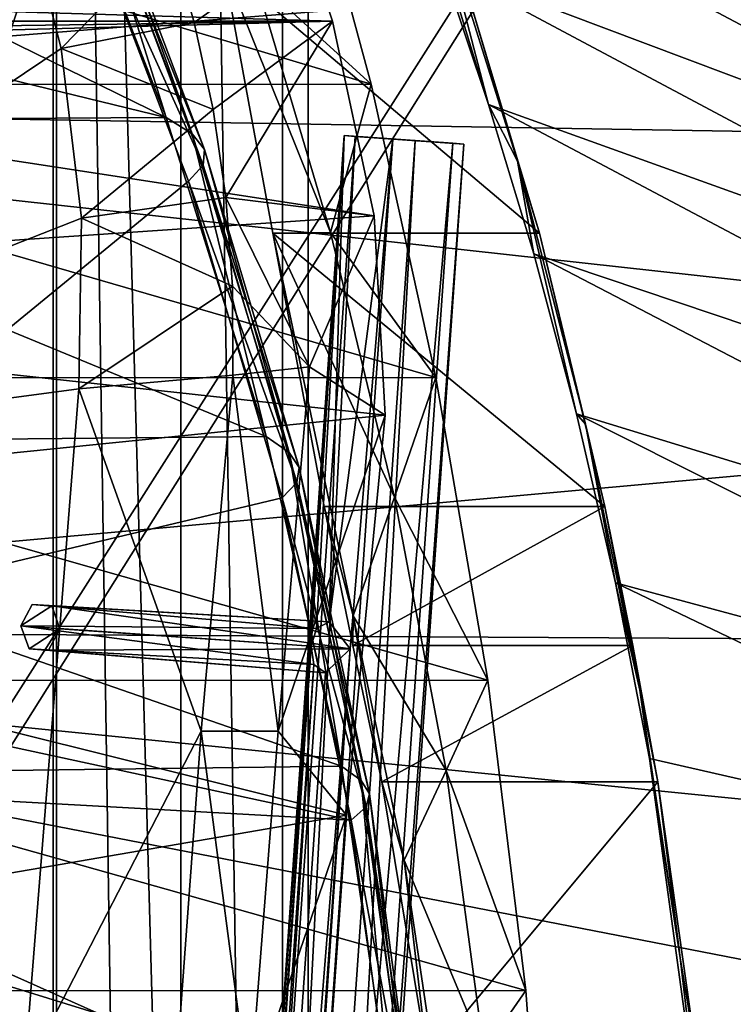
# Model space of a CAD drawing. Header units: metres. Extents: x 0 to 808, y -804 to 0.
# Tile 32 of 109: x 98 to 154, y -359 to -282. Entities that reach past the tile are written whole.
import ezdxf

# ---------------------------------------------------------------- set-up
doc = ezdxf.new("R2010")
doc.units = ezdxf.units.M

msp = doc.modelspace()

# ---------------------------------------------------------------- linework, layer by layer
at = {"layer": 'top'}
for points in [[(65.587914, -332.185699, 1606.41626), (102.015297, -270.657227, 1606.41626), (94.044022, -245.970566, 1606.41626)], [(29.768875, -288.847198, 664.00946), (198.764893, -258.214905, 664.00946), (43.095268, -249.221008, 664.00946)], [(210.56662, -274.406494, 664.00946), (198.764893, -258.214905, 664.00946), (29.768875, -288.847198, 664.00946)], [(127.544113, -268.311981, 317.142151), (124.017822, -259.211792, 328.093628), (178.295639, -287.914978, 472.638367)], [(178.295639, -287.914978, 472.638367), (124.017822, -259.211792, 328.093628), (174.42955, -279.013275, 478.114075)], [(51.508034, -265.193878, 221.058258), (119.537491, -265.17453, 221.006577), (125.512093, -287.227051, 211.254379)], [(51.508034, -287.270233, 211.371628), (51.508034, -265.193878, 221.058258), (125.512093, -287.227051, 211.254379)], [(125.512093, -287.227051, 211.254379), (119.537491, -265.17453, 221.006577), (116.445892, -278.960327, 249.423599)], [(100.16935, -265.854706, 1531.865479), (109.492188, -289.850861, 1540.443237), (64.4608, -267.785126, 1501.838501)], [(100.16935, -265.854706, 1531.865479), (102.346817, -267.059906, 1550.383057), (109.492188, -289.850861, 1540.443237)], [(102.346817, -267.059906, 1550.383057), (111.52198, -291.116486, 1556.823853), (109.492188, -289.850861, 1540.443237)], [(102.346817, -267.059906, 1550.383057), (103.374397, -268.246033, 1569.022705), (111.52198, -291.116486, 1556.823853)], [(109.492188, -289.850861, 1540.443237), (61.173428, -278.054352, 1499.782593), (64.4608, -267.785126, 1501.838501)], [(103.374397, -268.246033, 1569.022705), (103.250412, -269.412689, 1587.721436), (112.482941, -292.353455, 1573.318604)], [(103.374397, -268.246033, 1569.022705), (112.482941, -292.353455, 1573.318604), (111.52198, -291.116486, 1556.823853)], [(131.103073, -278.071655, 306.790405), (127.544113, -268.311981, 317.142151), (182.001221, -297.227509, 467.462463)], [(182.001221, -297.227509, 467.462463), (127.544113, -268.311981, 317.142151), (178.295639, -287.914978, 472.638367)], [(112.373543, -293.56131, 1589.868896), (103.250412, -269.412689, 1587.721436), (102.015297, -270.657227, 1606.41626)], [(103.250412, -269.412689, 1587.721436), (112.373543, -293.56131, 1589.868896), (112.482941, -292.353455, 1573.318604)], [(111.226547, -294.832031, 1606.41626), (102.015297, -270.657227, 1606.41626), (65.587914, -332.185699, 1606.41626)], [(102.015297, -270.657227, 1606.41626), (111.226547, -294.832031, 1606.41626), (112.373543, -293.56131, 1589.868896)], [(101.279015, -284.440552, 2022.353271), (97.927116, -271.441406, 2021.094849), (51.506981, -317.873566, 2035.084595)], [(97.927116, -271.441406, 2021.094849), (101.279015, -284.440552, 2022.353271), (109.776367, -275.751984, 1998.09021)], [(134.703186, -288.813934, 297.480408), (130.592239, -272.975433, 268.585327), (129.876038, -273.064789, 297.061707)], [(131.103073, -278.071655, 306.790405), (134.703186, -288.813934, 297.480408), (129.876038, -273.064789, 297.061707)], [(130.592239, -272.975433, 268.585327), (134.703186, -288.813934, 297.480408), (136.980942, -293.251495, 268.678436)], [(136.980942, -293.251495, 268.678436), (132.434662, -277.967072, 259.632996), (130.592239, -272.975433, 268.585327)], [(221.249649, -292.019958, 664.00946), (210.56662, -274.406494, 664.00946), (29.768875, -288.847198, 664.00946)], [(54.077991, -280.275848, 1937.036621), (120.500298, -276.185089, 1975.179077), (122.502426, -282.308289, 1976.650635)], [(101.279015, -284.440552, 2022.353271), (111.685585, -282.421173, 1999.280762), (109.776367, -275.751984, 1998.09021)], [(109.776367, -275.751984, 1998.09021), (111.685585, -282.421173, 1999.280762), (120.500298, -276.185089, 1975.179077)], [(111.685585, -282.421173, 1999.280762), (122.502426, -282.308289, 1976.650635), (120.500298, -276.185089, 1975.179077)], [(61.173428, -278.054352, 1499.782593), (109.492188, -289.850861, 1540.443237), (57.551842, -290.144714, 1497.011597)], [(132.434662, -277.967072, 259.632996), (138.682465, -298.879425, 263.873016), (113.967339, -277.975342, 259.62738)], [(113.967339, -277.975342, 259.62738), (122.345268, -298.828613, 240.622025), (116.445892, -278.960327, 249.423599)], [(113.967339, -277.975342, 259.62738), (117.827568, -298.892273, 263.848999), (122.345268, -298.828613, 240.622025)], [(113.967339, -277.975342, 259.62738), (138.682465, -298.879425, 263.873016), (117.827568, -298.892273, 263.848999)], [(134.703186, -288.813934, 297.480408), (131.103073, -278.071655, 306.790405), (185.547409, -307.105316, 462.807495)], [(185.547409, -307.105316, 462.807495), (131.103073, -278.071655, 306.790405), (182.001221, -297.227509, 467.462463)], [(138.682465, -298.879425, 263.873016), (132.434662, -277.967072, 259.632996), (136.980942, -293.251495, 268.678436)], [(122.345268, -298.828613, 240.622025), (125.512093, -287.227051, 211.254379), (116.445892, -278.960327, 249.423599)], [(49.93095, -282.306427, 1934.750977), (54.077991, -280.275848, 1937.036621), (122.502426, -282.308289, 1976.650635)], [(40.749401, -284.530487, 1929.577759), (122.502426, -282.308289, 1976.650635), (125.76329, -297.5289, 1979.861694)], [(40.749401, -284.530487, 1929.577759), (45.774502, -283.381805, 1932.410034), (122.502426, -282.308289, 1976.650635)], [(45.774502, -283.381805, 1932.410034), (49.93095, -282.306427, 1934.750977), (122.502426, -282.308289, 1976.650635)], [(111.685585, -282.421173, 1999.280762), (101.279015, -284.440552, 2022.353271), (113.15918, -289.212799, 2000.405151)], [(111.685585, -282.421173, 1999.280762), (113.15918, -289.212799, 2000.405151), (122.502426, -282.308289, 1976.650635)], [(122.502426, -282.308289, 1976.650635), (113.15918, -289.212799, 2000.405151), (114.156487, -296.094238, 2001.517822)], [(125.76329, -297.5289, 1979.861694), (122.502426, -282.308289, 1976.650635), (114.156487, -296.094238, 2001.517822)], [(37.898907, -303.468964, 1929.92688), (40.749401, -284.530487, 1929.577759), (125.76329, -297.5289, 1979.861694)], [(51.506981, -317.873566, 2035.084595), (102.854706, -297.715637, 2023.783569), (101.279015, -284.440552, 2022.353271)], [(101.279015, -284.440552, 2022.353271), (102.854706, -297.715637, 2023.783569), (113.15918, -289.212799, 2000.405151)], [(51.50666, -310.210968, 203.288986), (51.508034, -287.270233, 211.371628), (130.584808, -310.162292, 203.132584)], [(51.508034, -287.270233, 211.371628), (125.512093, -287.227051, 211.254379), (130.584808, -310.162292, 203.132584)], [(130.584808, -310.162292, 203.132584), (125.512093, -287.227051, 211.254379), (122.345268, -298.828613, 240.622025)], [(29.768875, -288.847198, 664.00946), (21.542166, -329.835785, 664.00946), (230.589355, -310.950531, 664.00946)], [(221.249649, -292.019958, 664.00946), (29.768875, -288.847198, 664.00946), (230.589355, -310.950531, 664.00946)], [(113.15918, -289.212799, 2000.405151), (102.854706, -297.715637, 2023.783569), (114.156487, -296.094238, 2001.517822)], [(138.237549, -300.501007, 289.359711), (134.703186, -288.813934, 297.480408), (188.877899, -317.522125, 458.747131)], [(188.877899, -317.522125, 458.747131), (134.703186, -288.813934, 297.480408), (185.547409, -307.105316, 462.807495)], [(134.703186, -288.813934, 297.480408), (138.237549, -300.501007, 289.359711), (136.980942, -293.251495, 268.678436)], [(57.551842, -290.144714, 1497.011597), (117.304245, -314.785767, 1547.515747), (50.732132, -315.430542, 1491.600952)], [(109.492188, -289.850861, 1540.443237), (117.304245, -314.785767, 1547.515747), (57.551842, -290.144714, 1497.011597)], [(109.492188, -289.850861, 1540.443237), (111.52198, -291.116486, 1556.823853), (117.304245, -314.785767, 1547.515747)], [(111.52198, -291.116486, 1556.823853), (119.096222, -316.01944, 1562.136475), (117.304245, -314.785767, 1547.515747)], [(111.52198, -291.116486, 1556.823853), (112.482941, -292.353455, 1573.318604), (119.096222, -316.01944, 1562.136475)], [(112.482941, -292.353455, 1573.318604), (112.373543, -293.56131, 1589.868896), (119.900368, -317.214844, 1576.862793)], [(112.482941, -292.353455, 1573.318604), (119.900368, -317.214844, 1576.862793), (119.096222, -316.01944, 1562.136475)], [(136.980942, -293.251495, 268.678436), (138.237549, -300.501007, 289.359711), (141.585587, -313.019409, 282.496033)], [(136.980942, -293.251495, 268.678436), (141.585587, -313.019409, 282.496033), (142.299332, -313.813538, 268.761963)], [(142.299332, -313.813538, 268.761963), (138.682465, -298.879425, 263.873016), (136.980942, -293.251495, 268.678436)], [(111.226547, -294.832031, 1606.41626), (119.715271, -318.371704, 1591.640625), (112.373543, -293.56131, 1589.868896)], [(112.373543, -293.56131, 1589.868896), (119.715271, -318.371704, 1591.640625), (119.900368, -317.214844, 1576.862793)], [(118.564461, -319.576721, 1606.41626), (111.226547, -294.832031, 1606.41626), (65.587914, -332.185699, 1606.41626)], [(111.226547, -294.832031, 1606.41626), (118.564461, -319.576721, 1606.41626), (119.715271, -318.371704, 1591.640625)], [(102.854706, -297.715637, 2023.783569), (114.674728, -303.033417, 2002.615112), (114.156487, -296.094238, 2001.517822)], [(114.156487, -296.094238, 2001.517822), (114.674728, -303.033417, 2002.615112), (120.692032, -309.332489, 1992.834473)], [(125.76329, -297.5289, 1979.861694), (114.156487, -296.094238, 2001.517822), (120.692032, -309.332489, 1992.834473)], [(37.898907, -303.468964, 1929.92688), (125.76329, -297.5289, 1979.861694), (126.621277, -313.122803, 1982.754639)], [(102.64843, -311.061035, 2025.353882), (102.854706, -297.715637, 2023.783569), (51.506981, -317.873566, 2035.084595)], [(102.854706, -297.715637, 2023.783569), (102.64843, -311.061035, 2025.353882), (114.674728, -303.033417, 2002.615112)], [(126.621277, -313.122803, 1982.754639), (125.76329, -297.5289, 1979.861694), (120.692032, -309.332489, 1992.834473)], [(117.827568, -298.892273, 263.848999), (127.360153, -319.517975, 233.283981), (122.345268, -298.828613, 240.622025)], [(138.682465, -298.879425, 263.873016), (143.797699, -320.266632, 267.046417), (117.827568, -298.892273, 263.848999)], [(127.360153, -319.517975, 233.283981), (117.827568, -298.892273, 263.848999), (124.111038, -328.793732, 263.457336)], [(117.827568, -298.892273, 263.848999), (121.842575, -320.251923, 266.96283), (124.111038, -328.793732, 263.457336)], [(117.827568, -298.892273, 263.848999), (143.797699, -320.266632, 267.046417), (121.842575, -320.251923, 266.96283)], [(127.360153, -319.517975, 233.283981), (130.584808, -310.162292, 203.132584), (122.345268, -298.828613, 240.622025)], [(143.797699, -320.266632, 267.046417), (138.682465, -298.879425, 263.873016), (142.299332, -313.813538, 268.761963)], [(141.585587, -313.019409, 282.496033), (138.237549, -300.501007, 289.359711), (191.929916, -328.413818, 455.315308)], [(191.929916, -328.413818, 455.315308), (138.237549, -300.501007, 289.359711), (188.877899, -317.522125, 458.747131)], [(102.64843, -311.061035, 2025.353882), (114.705681, -309.995758, 2003.690918), (114.674728, -303.033417, 2002.615112)], [(114.674728, -303.033417, 2002.615112), (114.705681, -309.995758, 2003.690918), (120.692032, -309.332489, 1992.834473)], [(35.377445, -322.364258, 1931.973755), (37.898907, -303.468964, 1929.92688), (126.621277, -313.122803, 1982.754639)], [(120.692032, -309.332489, 1992.834473), (114.705681, -309.995758, 2003.690918), (118.235306, -337.813538, 1996.985474)], [(126.621277, -313.122803, 1982.754639), (120.692032, -309.332489, 1992.834473), (118.235306, -337.813538, 1996.985474)], [(51.50666, -310.210968, 203.288986), (130.584808, -310.162292, 203.132584), (134.651031, -333.839905, 196.71907)], [(114.705681, -309.995758, 2003.690918), (102.64843, -311.061035, 2025.353882), (112.209305, -337.82724, 2007.439697)], [(114.705681, -309.995758, 2003.690918), (112.209305, -337.82724, 2007.439697), (118.235306, -337.813538, 1996.985474)], [(134.651031, -333.839905, 196.71907), (130.584808, -310.162292, 203.132584), (127.360153, -319.517975, 233.283981)], [(230.589355, -310.950531, 664.00946), (21.542166, -329.835785, 664.00946), (238.372452, -331.049225, 664.00946)], [(51.505157, -333.866333, 196.842499), (51.50666, -310.210968, 203.288986), (134.651031, -333.839905, 196.71907)], [(98.379761, -364.648163, 2030.431641), (102.64843, -311.061035, 2025.353882), (51.506981, -317.873566, 2035.084595)], [(102.64843, -311.061035, 2025.353882), (98.379761, -364.648163, 2030.431641), (112.209305, -337.82724, 2007.439697)], [(35.377445, -322.364258, 1931.973755), (126.621277, -313.122803, 1982.754639), (123.580734, -344.390533, 1987.365723)], [(123.580734, -344.390533, 1987.365723), (126.621277, -313.122803, 1982.754639), (118.235306, -337.813538, 1996.985474)], [(144.636307, -326.224274, 276.894592), (141.585587, -313.019409, 282.496033), (194.645691, -339.700439, 452.514587)], [(194.645691, -339.700439, 452.514587), (141.585587, -313.019409, 282.496033), (191.929916, -328.413818, 455.315308)], [(141.585587, -313.019409, 282.496033), (144.636307, -326.224274, 276.894592), (142.299332, -313.813538, 268.761963)], [(142.299332, -313.813538, 268.761963), (144.636307, -326.224274, 276.894592), (146.541306, -334.602356, 268.833374)], [(146.541306, -334.602356, 268.833374), (143.797699, -320.266632, 267.046417), (142.299332, -313.813538, 268.761963)], [(117.304245, -314.785767, 1547.515747), (123.20076, -340.560852, 1553.07605), (50.732132, -315.430542, 1491.600952)], [(117.304245, -314.785767, 1547.515747), (119.096222, -316.01944, 1562.136475), (123.20076, -340.560852, 1553.07605)], [(50.732132, -315.430542, 1491.600952), (123.20076, -340.560852, 1553.07605), (44.751301, -341.581635, 1487.285645)], [(119.096222, -316.01944, 1562.136475), (124.748444, -341.66394, 1566.31543), (123.20076, -340.560852, 1553.07605)], [(119.096222, -316.01944, 1562.136475), (119.900368, -317.214844, 1576.862793), (124.748444, -341.66394, 1566.31543)], [(98.379761, -364.648163, 2030.431641), (51.506981, -317.873566, 2035.084595), (51.506985, -367.649902, 2038.852661)], [(119.900368, -317.214844, 1576.862793), (119.715271, -318.371704, 1591.640625), (125.389145, -342.719391, 1579.651611)], [(119.900368, -317.214844, 1576.862793), (125.389145, -342.719391, 1579.651611), (124.748444, -341.66394, 1566.31543)], [(118.564461, -319.576721, 1606.41626), (125.121582, -343.726898, 1593.035034), (119.715271, -318.371704, 1591.640625)], [(119.715271, -318.371704, 1591.640625), (125.121582, -343.726898, 1593.035034), (125.389145, -342.719391, 1579.651611)], [(118.564461, -319.576721, 1606.41626), (65.587914, -332.185699, 1606.41626), (123.961105, -344.767303, 1606.41626)], [(118.564461, -319.576721, 1606.41626), (123.961105, -344.767303, 1606.41626), (125.121582, -343.726898, 1593.035034)], [(127.360153, -319.517975, 233.283981), (124.111038, -328.793732, 263.457336), (131.384186, -340.900116, 227.483795)], [(131.384186, -340.900116, 227.483795), (134.651031, -333.839905, 196.71907), (127.360153, -319.517975, 233.283981)], [(124.111038, -328.793732, 263.457336), (121.842575, -320.251923, 266.96283), (124.094254, -331.127441, 266.190033)], [(143.797699, -320.266632, 267.046417), (124.094254, -331.127441, 266.190033), (121.842575, -320.251923, 266.96283)], [(143.797699, -320.266632, 267.046417), (146.006989, -331.108307, 266.190826), (124.094254, -331.127441, 266.190033)], [(146.006989, -331.108307, 266.190826), (143.797699, -320.266632, 267.046417), (146.541306, -334.602356, 268.833374)], [(31.526333, -360.236053, 1936.700195), (35.377445, -322.364258, 1931.973755), (123.580734, -344.390533, 1987.365723)], [(196.977142, -351.294189, 450.308868), (147.297379, -339.955139, 272.483185), (144.636307, -326.224274, 276.894592)], [(196.977142, -351.294189, 450.308868), (144.636307, -326.224274, 276.894592), (194.645691, -339.700439, 452.514587)], [(144.636307, -326.224274, 276.894592), (147.297379, -339.955139, 272.483185), (146.541306, -334.602356, 268.833374)], [(124.094254, -331.127441, 266.190033), (126.36422, -341.766113, 263.686096), (124.111038, -328.793732, 263.457336)], [(126.36422, -341.766113, 263.686096), (128.102524, -347.895294, 258.261261), (124.111038, -328.793732, 263.457336)], [(124.111038, -328.793732, 263.457336), (128.102524, -347.895294, 258.261261), (131.384186, -340.900116, 227.483795)], [(21.542166, -329.835785, 664.00946), (18.532249, -371.533875, 664.009521), (248.535645, -373.943726, 664.00946)], [(21.542166, -329.835785, 664.00946), (244.407547, -352.123993, 664.00946), (238.372452, -331.049225, 664.00946)], [(244.407547, -352.123993, 664.00946), (21.542166, -329.835785, 664.00946), (248.535645, -373.943726, 664.00946)], [(146.006989, -331.108307, 266.190826), (126.36422, -341.766113, 263.686096), (124.094254, -331.127441, 266.190033)], [(146.006989, -331.108307, 266.190826), (147.951981, -341.765991, 263.694946), (126.36422, -341.766113, 263.686096)], [(147.951981, -341.765991, 263.694946), (146.006989, -331.108307, 266.190826), (146.541306, -334.602356, 268.833374)], [(65.587914, -332.185699, 1606.41626), (62.734589, -341.381958, 1606.41626), (123.961105, -344.767303, 1606.41626)], [(51.504875, -358.107056, 192.135345), (51.505157, -333.866333, 196.842499), (137.623108, -358.098785, 192.082504)], [(51.505157, -333.866333, 196.842499), (134.651031, -333.839905, 196.71907), (137.623108, -358.098785, 192.082504)], [(137.623108, -358.098785, 192.082504), (134.651031, -333.839905, 196.71907), (131.384186, -340.900116, 227.483795)], [(146.541306, -334.602356, 268.833374), (147.297379, -339.955139, 272.483185), (149.703827, -355.550659, 268.890137)], [(147.951981, -341.765991, 263.694946), (146.541306, -334.602356, 268.833374), (149.703827, -355.550659, 268.890137)], [(112.209305, -337.82724, 2007.439697), (98.379761, -364.648163, 2030.431641), (110.150223, -365.82901, 2010.088013)], [(112.209305, -337.82724, 2007.439697), (110.150223, -365.82901, 2010.088013), (116.010399, -366.478821, 1999.915161)], [(118.235306, -337.813538, 1996.985474), (112.209305, -337.82724, 2007.439697), (116.010399, -366.478821, 1999.915161)], [(123.580734, -344.390533, 1987.365723), (118.235306, -337.813538, 1996.985474), (116.010399, -366.478821, 1999.915161)], [(151.214111, -368.448395, 266.828857), (147.297379, -339.955139, 272.483185), (196.977142, -351.294189, 450.308868)], [(147.297379, -339.955139, 272.483185), (151.214111, -368.448395, 266.828857), (149.703827, -355.550659, 268.890137)], [(123.20076, -340.560852, 1553.07605), (127.063385, -366.969727, 1556.992432), (44.751301, -341.581635, 1487.285645)], [(123.20076, -340.560852, 1553.07605), (124.748444, -341.66394, 1566.31543), (127.063385, -366.969727, 1556.992432)], [(128.102524, -347.895294, 258.261261), (134.32782, -362.826233, 223.287338), (131.384186, -340.900116, 227.483795)], [(134.32782, -362.826233, 223.287338), (137.623108, -358.098785, 192.082504), (131.384186, -340.900116, 227.483795)], [(44.751301, -341.581635, 1487.285645), (127.063385, -366.969727, 1556.992432), (39.874352, -368.346619, 1483.866333)], [(62.734589, -341.381958, 1606.41626), (56.308884, -349.469788, 1606.41626), (127.394341, -370.258514, 1606.41626)], [(123.961105, -344.767303, 1606.41626), (62.734589, -341.381958, 1606.41626), (127.394341, -370.258514, 1606.41626)], [(124.748444, -341.66394, 1566.31543), (128.384338, -367.858948, 1569.262207), (127.063385, -366.969727, 1556.992432)], [(124.748444, -341.66394, 1566.31543), (125.389145, -342.719391, 1579.651611), (128.384338, -367.858948, 1569.262207)], [(147.951981, -341.765991, 263.694946), (129.941803, -363.378082, 259.678375), (126.36422, -341.766113, 263.686096)], [(126.36422, -341.766113, 263.686096), (129.941803, -363.378082, 259.678375), (128.102524, -347.895294, 258.261261)], [(147.951981, -341.765991, 263.694946), (151.007889, -363.41098, 259.653168), (129.941803, -363.378082, 259.678375)], [(151.007889, -363.41098, 259.653168), (147.951981, -341.765991, 263.694946), (149.703827, -355.550659, 268.890137)], [(125.389145, -342.719391, 1579.651611), (125.121582, -343.726898, 1593.035034), (128.879013, -368.691223, 1581.619629)], [(125.389145, -342.719391, 1579.651611), (128.879013, -368.691223, 1581.619629), (128.384338, -367.858948, 1569.262207)], [(123.961105, -344.767303, 1606.41626), (128.546265, -369.466339, 1594.019287), (125.121582, -343.726898, 1593.035034)], [(125.121582, -343.726898, 1593.035034), (128.546265, -369.466339, 1594.019287), (128.879013, -368.691223, 1581.619629)], [(31.526333, -360.236053, 1936.700195), (123.580734, -344.390533, 1987.365723), (121.380722, -375.91983, 1990.435425)], [(121.380722, -375.91983, 1990.435425), (123.580734, -344.390533, 1987.365723), (116.010399, -366.478821, 1999.915161)], [(123.961105, -344.767303, 1606.41626), (127.394341, -370.258514, 1606.41626), (128.546265, -369.466339, 1594.019287)], [(129.941803, -363.378082, 259.678375), (131.02562, -367.507629, 254.497528), (128.102524, -347.895294, 258.261261)], [(128.102524, -347.895294, 258.261261), (131.02562, -367.507629, 254.497528), (134.32782, -362.826233, 223.287338)], [(56.308884, -349.469788, 1606.41626), (31.726486, -387.663605, 1606.41626), (128.855896, -395.908936, 1606.41626)], [(127.394341, -370.258514, 1606.41626), (56.308884, -349.469788, 1606.41626), (128.855896, -395.908936, 1606.41626)], [(249.511292, -381.749786, 628.134583), (151.214111, -368.448395, 266.828857), (196.977142, -351.294189, 450.308868)], [(149.703827, -355.550659, 268.890137), (151.214111, -368.448395, 266.828857), (151.007889, -363.41098, 259.653168)], [(51.504875, -358.107056, 192.135345), (137.623108, -358.098785, 192.082504), (139.434402, -382.757477, 189.277145)], [(51.505737, -382.758026, 189.286346), (51.504875, -358.107056, 192.135345), (139.434402, -382.757477, 189.277145)], [(139.434402, -382.757477, 189.277145), (137.623108, -358.098785, 192.082504), (134.32782, -362.826233, 223.287338)]]:
    msp.add_3dface(points, dxfattribs=at)
at = {"layer": 'top0123417'}
for points in [[(105.473305, -547.635315, 1630.29541), (123.398819, -291.2612, 1630.29541), (108.483475, -507.748108, 1629.78064)], [(123.398819, -291.2612, 1630.29541), (105.473305, -547.635315, 1630.29541), (106.339432, -547.695862, 1635.219482)], [(124.264938, -291.321747, 1635.219482), (123.398819, -291.2612, 1630.29541), (106.339432, -547.695862, 1635.219482)], [(124.264938, -291.321747, 1635.219482), (106.339432, -547.695862, 1635.219482), (111.026451, -548.02356, 1636.929565)], [(123.398819, -291.2612, 1630.29541), (120.829063, -331.179169, 1629.78064), (108.483475, -507.748108, 1629.78064)], [(109.294197, -547.902466, 1627.081421), (127.219711, -291.528351, 1627.081421), (131.906723, -291.856049, 1628.791626)], [(109.294197, -547.902466, 1627.081421), (123.88578, -331.392883, 1627.209473), (127.219711, -291.528351, 1627.081421)], [(128.951965, -291.649475, 1636.929565), (124.264938, -291.321747, 1635.219482), (111.026451, -548.02356, 1636.929565)], [(128.951965, -291.649475, 1636.929565), (111.026451, -548.02356, 1636.929565), (114.847343, -548.29071, 1633.715576)], [(132.772858, -291.916626, 1633.715576), (128.951965, -291.649475, 1636.929565), (114.847343, -548.29071, 1633.715576)], [(123.398819, -291.2612, 1630.29541), (121.23835, -329.790527, 1629.241089), (120.829063, -331.179169, 1629.78064)], [(122.229271, -329.272186, 1628.175293), (121.23835, -329.790527, 1629.241089), (123.398819, -291.2612, 1630.29541)], [(127.219711, -291.528351, 1627.081421), (122.229271, -329.272186, 1628.175293), (123.398819, -291.2612, 1630.29541)], [(123.88578, -331.392883, 1627.209473), (122.229271, -329.272186, 1628.175293), (127.219711, -291.528351, 1627.081421)], [(131.906723, -291.856049, 1628.791626), (123.398819, -291.2612, 1630.29541), (132.772858, -291.916626, 1633.715576)], [(123.398819, -291.2612, 1630.29541), (124.264938, -291.321747, 1635.219482), (132.772858, -291.916626, 1633.715576)], [(131.906723, -291.856049, 1628.791626), (127.219711, -291.528351, 1627.081421), (123.398819, -291.2612, 1630.29541)], [(132.772858, -291.916626, 1633.715576), (124.264938, -291.321747, 1635.219482), (128.951965, -291.649475, 1636.929565)], [(113.981216, -548.230164, 1628.791626), (109.294197, -547.902466, 1627.081421), (131.906723, -291.856049, 1628.791626)], [(113.981216, -548.230164, 1628.791626), (131.906723, -291.856049, 1628.791626), (132.772858, -291.916626, 1633.715576)], [(114.847343, -548.29071, 1633.715576), (113.981216, -548.230164, 1628.791626), (132.772858, -291.916626, 1633.715576)], [(99.003616, -327.91687, 1602.00647), (98.118629, -329.591278, 1602.649292), (121.23835, -329.790527, 1629.241089)], [(98.118629, -329.591278, 1602.649292), (99.003616, -327.91687, 1602.00647), (100.531975, -328.023743, 1600.720947)], [(101.175346, -329.804993, 1600.078125), (98.118629, -329.591278, 1602.649292), (100.531975, -328.023743, 1600.720947)], [(100.531975, -328.023743, 1600.720947), (99.003616, -327.91687, 1602.00647), (122.229271, -329.272186, 1628.175293)], [(99.003616, -327.91687, 1602.00647), (121.23835, -329.790527, 1629.241089), (122.229271, -329.272186, 1628.175293)], [(101.175346, -329.804993, 1600.078125), (100.531975, -328.023743, 1600.720947), (123.88578, -331.392883, 1627.209473)], [(100.531975, -328.023743, 1600.720947), (122.229271, -329.272186, 1628.175293), (123.88578, -331.392883, 1627.209473)], [(98.762001, -331.372528, 1602.00647), (121.041245, -332.611176, 1629.241089), (98.118629, -329.591278, 1602.649292)], [(121.041245, -332.611176, 1629.241089), (120.829063, -331.179169, 1629.78064), (98.118629, -329.591278, 1602.649292)], [(98.118629, -329.591278, 1602.649292), (120.829063, -331.179169, 1629.78064), (121.23835, -329.790527, 1629.241089)], [(98.762001, -331.372528, 1602.00647), (98.118629, -329.591278, 1602.649292), (101.175346, -329.804993, 1600.078125)], [(100.290359, -331.479401, 1600.720947), (98.762001, -331.372528, 1602.00647), (101.175346, -329.804993, 1600.078125)], [(101.175346, -329.804993, 1600.078125), (123.88578, -331.392883, 1627.209473), (100.290359, -331.479401, 1600.720947)], [(100.290359, -331.479401, 1600.720947), (121.950294, -333.262421, 1628.175293), (98.762001, -331.372528, 1602.00647)], [(121.950294, -333.262421, 1628.175293), (121.041245, -332.611176, 1629.241089), (98.762001, -331.372528, 1602.00647)], [(123.88578, -331.392883, 1627.209473), (121.950294, -333.262421, 1628.175293), (100.290359, -331.479401, 1600.720947)], [(108.483475, -507.748108, 1629.78064), (120.829063, -331.179169, 1629.78064), (108.892868, -506.359558, 1629.241089)], [(120.829063, -331.179169, 1629.78064), (121.041245, -332.611176, 1629.241089), (108.892868, -506.359558, 1629.241089)], [(109.294197, -547.902466, 1627.081421), (111.540192, -507.961823, 1627.209473), (123.88578, -331.392883, 1627.209473)], [(111.540192, -507.961823, 1627.209473), (109.883698, -505.841156, 1628.175293), (123.88578, -331.392883, 1627.209473)], [(123.88578, -331.392883, 1627.209473), (109.883698, -505.841156, 1628.175293), (121.950294, -333.262421, 1628.175293)], [(108.892868, -506.359558, 1629.241089), (121.041245, -332.611176, 1629.241089), (109.883698, -505.841156, 1628.175293)], [(109.883698, -505.841156, 1628.175293), (121.041245, -332.611176, 1629.241089), (121.950294, -333.262421, 1628.175293)]]:
    msp.add_3dface(points, dxfattribs=at)
at = {"layer": 'top0123458'}
for points in [[(110.62793, -77.358109, 115.091583), (120.582596, -76.835205, 114.917824), (120.582596, -727.197693, 114.917824)], [(120.582596, -727.197693, 114.917824), (120.582596, -76.835205, 114.917824), (602.851624, -402.016144, 106.499786)], [(120.582596, -76.835205, 114.917824), (603.975037, -389.770264, 106.480179), (602.851624, -402.016144, 106.499786)], [(680.857727, -82.481476, 105.138191), (622.559387, -354.430237, 106.155792), (120.582596, -76.835205, 114.917824)], [(622.559387, -354.430237, 106.155792), (612.976318, -366.514282, 106.323059), (120.582596, -76.835205, 114.917824)], [(120.582596, -76.835205, 114.917824), (612.976318, -366.514282, 106.323059), (607.575745, -377.245148, 106.417328)], [(607.575745, -377.245148, 106.417328), (603.975037, -389.770264, 106.480179), (120.582596, -76.835205, 114.917824)], [(100.893181, -79.466103, 115.261505), (110.62793, -77.358109, 115.091583), (110.62793, -726.674744, 115.091583)], [(110.62793, -726.674744, 115.091583), (110.62793, -77.358109, 115.091583), (120.582596, -727.197693, 114.917824)], [(100.642296, -80.94912, 118.266342), (118.575203, -725.486145, 117.953323), (118.575211, -78.546761, 117.953323)], [(118.575203, -725.486145, 117.953323), (605.043579, -402.016144, 109.461983), (118.575211, -78.546761, 117.953323)], [(609.617432, -378.032806, 109.382149), (614.846802, -367.642334, 109.290871), (118.575211, -78.546761, 117.953323)], [(614.846802, -367.642334, 109.290871), (624.124634, -355.943359, 109.128922), (118.575211, -78.546761, 117.953323)], [(118.575211, -78.546761, 117.953323), (624.124634, -355.943359, 109.128922), (682.522278, -84.230042, 108.109589)], [(118.575211, -78.546761, 117.953323), (605.043579, -402.016144, 109.461983), (606.131226, -390.159637, 109.443001)], [(606.131226, -390.159637, 109.443001), (609.617432, -378.032806, 109.382149), (118.575211, -78.546761, 117.953323)], [(93.678375, -82.645264, 115.387444), (100.893181, -79.466103, 115.261505), (100.893181, -724.566772, 115.261505)], [(100.893181, -724.566772, 115.261505), (100.893181, -79.466103, 115.261505), (110.62793, -726.674744, 115.091583)], [(94.011635, -83.872688, 118.38208), (100.642296, -723.08374, 118.266342), (100.642296, -80.94912, 118.266342)], [(100.642296, -723.08374, 118.266342), (118.575203, -725.486145, 117.953323), (100.642296, -80.94912, 118.266342)], [(93.678375, -721.387634, 115.387444), (93.678375, -82.645264, 115.387444), (100.893181, -724.566772, 115.261505)], [(94.011627, -720.160156, 118.38208), (100.642296, -723.08374, 118.266342), (94.011635, -83.872688, 118.38208)]]:
    msp.add_3dface(points, dxfattribs=at)
at = {"layer": 'top0123459'}
for points in [[(105.854668, -70.809105, 2111.02002), (81.416351, -61.669853, 2094.729492), (55.057472, -402.016327, 2077.158691)], [(84.93615, -64.420464, 2093.589355), (111.085007, -74.374352, 2111.02002), (57.672642, -402.016327, 2075.415527)], [(108.399338, -71.954964, 2112.716309), (105.854668, -70.809105, 2111.02002), (55.057472, -402.016327, 2077.158691)], [(55.057472, -402.016327, 2077.158691), (133.415726, -85.637711, 2129.39209), (108.399338, -71.954964, 2112.716309)], [(57.672642, -402.016327, 2075.415527), (111.085007, -74.374352, 2111.02002), (111.362373, -74.501343, 2111.204834)], [(111.362373, -74.501343, 2111.204834), (135.748489, -87.847618, 2127.460693), (57.672642, -402.016327, 2075.415527)], [(155.078293, -102.274025, 2143.832275), (133.415726, -85.637711, 2129.39209), (55.057472, -402.016327, 2077.158691)], [(135.748489, -87.847618, 2127.460693), (156.902939, -104.094276, 2141.562012), (57.672642, -402.016327, 2075.415527)], [(194.333832, -183.24324, 2170), (155.078293, -102.274025, 2143.832275), (55.057472, -402.016327, 2077.158691)], [(57.672642, -402.016327, 2075.415527), (156.902939, -104.094276, 2141.562012), (195.279739, -183.24324, 2167.144043)], [(55.057472, -402.016327, 2077.158691), (194.333832, -402.016327, 2170), (194.333832, -183.24324, 2170)], [(195.279739, -402.016327, 2167.144043), (57.672642, -402.016327, 2075.415527), (195.279739, -183.24324, 2167.144043)]]:
    msp.add_3dface(points, dxfattribs=at)

doc.saveas('drawing.dxf')
